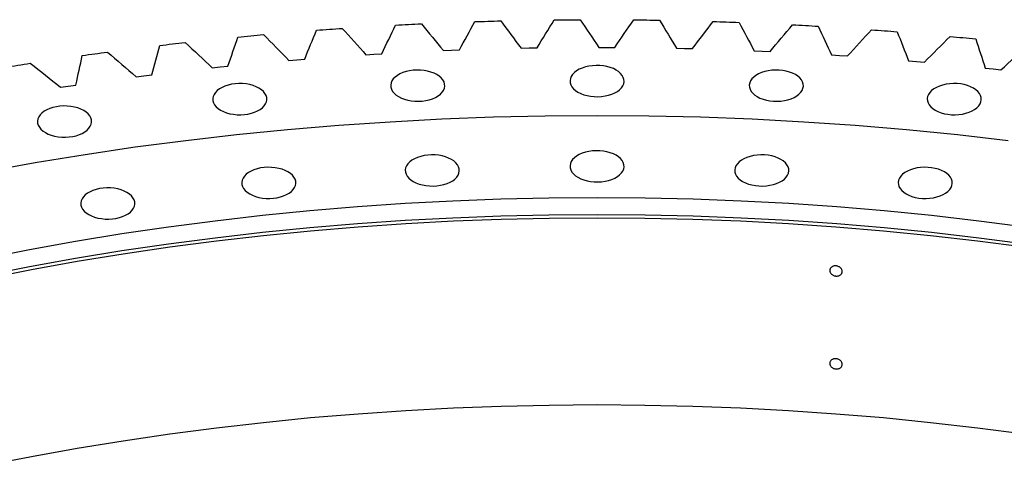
# Model space of a CAD drawing. Header units: millimetres. Extents: x 477 to 15409, y 37490 to 48782.
# Tile 20 of 25: x 9938 to 10648, y 43835 to 44156. Entities that reach past the tile are written whole.
import ezdxf

# ---------------------------------------------------------------- set-up
doc = ezdxf.new("R2010")
doc.units = ezdxf.units.MM
doc.header["$LTSCALE"] = 50

msp = doc.modelspace()

# ---------------------------------------------------------------- linework, layer by layer
at = {"lineweight": 25}
for p, q in [((10243.55, 44134), (10249.3, 44134.25)), ((10249.3, 44134.25), (10255.06, 44134.46)), ((10299.52, 44135.76), (10305.28, 44135.89)), ((10305.28, 44135.89), (10311.05, 44135.97)), ((10355.56, 44136.32), (10361.33, 44136.33)), ((10361.33, 44136.33), (10367.1, 44136.29)), ((10411.6, 44135.7), (10417.37, 44135.59)), ((10417.37, 44135.59), (10423.14, 44135.43)), ((10467.57, 44133.89), (10473.33, 44133.66)), ((10132.13, 44126.93), (10137.84, 44127.43)), ((10137.84, 44127.43), (10143.55, 44127.88)), ((10187.73, 44131.06), (10193.46, 44131.43)), ((10193.46, 44131.43), (10199.2, 44131.76)), ((10473.33, 44133.66), (10479.08, 44133.37)), ((10523.38, 44130.9), (10529.12, 44130.54)), ((10529.12, 44130.54), (10534.85, 44130.14)), ((10578.97, 44126.72), (10584.68, 44126.24)), ((10076.83, 44121.63), (10082.5, 44122.25)), ((10082.5, 44122.25), (10088.19, 44122.82)), ((10584.68, 44126.24), (10590.38, 44125.72)), ((10634.25, 44121.37), (10639.93, 44120.77)), ((10639.93, 44120.77), (10645.59, 44120.12)), ((10021.91, 44115.16), (10027.54, 44115.9)), ((10027.54, 44115.9), (10033.18, 44116.59)), ((9967.44, 44107.53), (9973.02, 44108.39)), ((9973.02, 44108.39), (9978.61, 44109.2))]:
    msp.add_line(p, q, dxfattribs=at)
at = {"lineweight": 25, "flags": 128}
for points in [[(10266.22, 44154.86), (10268.55, 44154.93), (10270.88, 44155.01), (10273.2, 44155.08), (10275.53, 44155.15), (10277.86, 44155.21), (10280.19, 44155.28), (10282.52, 44155.34), (10284.85, 44155.4)], [(10323.5, 44156.12), (10325.83, 44156.14), (10328.16, 44156.17), (10330.5, 44156.19), (10332.83, 44156.21), (10335.16, 44156.23), (10337.49, 44156.24), (10339.82, 44156.26), (10342.16, 44156.27)], [(10380.83, 44156.16), (10383.16, 44156.14), (10385.49, 44156.12), (10387.82, 44156.09), (10390.15, 44156.06), (10392.48, 44156.03), (10394.81, 44155.99), (10397.15, 44155.96), (10399.48, 44155.92)], [(10438.11, 44154.99), (10440.44, 44154.92), (10442.77, 44154.85), (10445.1, 44154.77), (10447.43, 44154.69), (10449.75, 44154.61), (10452.08, 44154.53), (10454.41, 44154.44), (10456.74, 44154.35)], [(10152.09, 44148.7), (10154.4, 44148.87), (10156.71, 44149.04), (10159.03, 44149.21), (10161.34, 44149.38), (10163.65, 44149.54), (10165.97, 44149.71), (10168.28, 44149.87), (10170.6, 44150.03)], [(10209.06, 44152.38), (10211.38, 44152.51), (10213.7, 44152.63), (10216.02, 44152.75), (10218.34, 44152.87), (10220.67, 44152.98), (10222.99, 44153.1), (10225.32, 44153.21), (10227.64, 44153.32)], [(10495.29, 44152.61), (10497.61, 44152.49), (10499.93, 44152.36), (10502.26, 44152.24), (10504.58, 44152.11), (10506.9, 44151.98), (10509.22, 44151.85), (10511.54, 44151.71), (10513.86, 44151.57)], [(10552.28, 44149.02), (10554.59, 44148.84), (10556.9, 44148.67), (10559.21, 44148.49), (10561.52, 44148.32), (10563.84, 44148.14), (10566.15, 44147.96), (10568.46, 44147.77), (10570.77, 44147.59)], [(10095.39, 44143.8), (10097.69, 44144.03), (10099.99, 44144.25), (10102.29, 44144.47), (10104.6, 44144.68), (10106.9, 44144.9), (10109.2, 44145.11), (10111.5, 44145.32), (10113.81, 44145.53)], [(10608.99, 44144.22), (10611.29, 44143.99), (10613.59, 44143.77), (10615.89, 44143.55), (10618.19, 44143.32), (10620.49, 44143.09), (10622.79, 44142.86), (10625.08, 44142.63), (10627.38, 44142.39)], [(10039.05, 44137.71), (10041.33, 44137.98), (10043.62, 44138.25), (10045.9, 44138.52), (10048.19, 44138.79), (10050.48, 44139.05), (10052.76, 44139.31), (10055.05, 44139.57), (10057.34, 44139.83)], [(9983.13, 44130.43), (9985.39, 44130.75), (9987.66, 44131.07), (9989.93, 44131.38), (9992.19, 44131.7), (9994.46, 44132.01), (9996.73, 44132.32), (9999, 44132.63), (10001.27, 44132.93)], [(9927.71, 44121.97), (9929.95, 44122.34), (9932.2, 44122.7), (9934.44, 44123.07), (9936.69, 44123.43), (9938.94, 44123.79), (9941.18, 44124.14), (9943.43, 44124.5), (9945.68, 44124.85)], [(10211.24, 44100.8), (10213.25, 44099.79), (10215.47, 44098.95), (10217.88, 44098.29), (10220.41, 44097.82), (10223.04, 44097.56), (10225.7, 44097.51), (10228.34, 44097.66), (10230.93, 44098.03), (10233.4, 44098.59), (10235.72, 44099.34), (10237.85, 44100.27), (10239.73, 44101.36), (10241.34, 44102.58), (10242.64, 44103.92), (10243.62, 44105.35), (10244.25, 44106.85), (10244.52, 44108.37), (10244.43, 44109.91), (10243.98, 44111.42), (10243.17, 44112.89), (10242.03, 44114.28), (10240.57, 44115.56), (10238.82, 44116.72), (10236.81, 44117.73), (10234.59, 44118.57), (10232.18, 44119.23), (10229.65, 44119.69), (10227.02, 44119.96), (10224.36, 44120.01), (10221.72, 44119.85), (10219.13, 44119.49), (10216.65, 44118.92), (10214.33, 44118.17), (10212.21, 44117.24), (10210.33, 44116.16), (10208.72, 44114.93), (10207.42, 44113.59), (10206.44, 44112.16), (10205.81, 44110.67), (10205.54, 44109.14), (10205.63, 44107.61), (10206.08, 44106.09), (10206.89, 44104.63), (10208.03, 44103.24), (10209.49, 44101.96), (10211.24, 44100.8)], [(10340.54, 44104.06), (10342.54, 44103.05), (10344.77, 44102.2), (10347.17, 44101.54), (10349.71, 44101.08), (10352.33, 44100.82), (10354.99, 44100.77), (10357.64, 44100.92), (10360.22, 44101.29), (10362.7, 44101.85), (10365.02, 44102.6), (10367.14, 44103.53), (10369.02, 44104.62), (10370.63, 44105.84), (10371.94, 44107.18), (10372.91, 44108.61), (10373.54, 44110.1), (10373.81, 44111.63), (10373.72, 44113.17), (10373.27, 44114.68), (10372.47, 44116.15), (10371.32, 44117.53), (10369.86, 44118.82), (10368.11, 44119.98), (10366.11, 44120.99), (10363.88, 44121.83), (10361.48, 44122.49), (10358.94, 44122.95), (10356.32, 44123.21), (10353.66, 44123.27), (10351.01, 44123.11), (10348.43, 44122.75), (10345.95, 44122.18), (10343.63, 44121.43), (10341.51, 44120.5), (10339.63, 44119.42), (10338.02, 44118.19), (10336.72, 44116.85), (10335.74, 44115.42), (10335.11, 44113.93), (10334.84, 44112.4), (10334.93, 44110.87), (10335.38, 44109.35), (10336.18, 44107.89), (10337.33, 44106.5), (10338.79, 44105.21), (10340.54, 44104.06)], [(10469.83, 44100.8), (10471.84, 44099.79), (10474.06, 44098.95), (10476.47, 44098.29), (10479, 44097.82), (10481.63, 44097.56), (10484.29, 44097.51), (10486.93, 44097.66), (10489.52, 44098.03), (10492, 44098.59), (10494.32, 44099.34), (10496.44, 44100.27), (10498.32, 44101.36), (10499.93, 44102.58), (10501.23, 44103.92), (10502.21, 44105.35), (10502.84, 44106.85), (10503.11, 44108.37), (10503.02, 44109.91), (10502.57, 44111.42), (10501.76, 44112.89), (10500.62, 44114.28), (10499.16, 44115.56), (10497.41, 44116.72), (10495.4, 44117.73), (10493.18, 44118.57), (10490.77, 44119.23), (10488.24, 44119.69), (10485.61, 44119.96), (10482.96, 44120.01), (10480.31, 44119.85), (10477.72, 44119.49), (10475.25, 44118.92), (10472.93, 44118.17), (10470.81, 44117.24), (10468.92, 44116.16), (10467.32, 44114.93), (10466.01, 44113.59), (10465.03, 44112.16), (10464.4, 44110.67), (10464.13, 44109.14), (10464.22, 44107.61), (10464.68, 44106.09), (10465.48, 44104.63), (10466.62, 44103.24), (10468.08, 44101.96), (10469.83, 44100.8)], [(10082.93, 44091.05), (10084.94, 44090.04), (10087.16, 44089.19), (10089.56, 44088.53), (10092.1, 44088.07), (10094.72, 44087.81), (10097.38, 44087.76), (10100.03, 44087.91), (10102.62, 44088.28), (10105.09, 44088.84), (10107.41, 44089.59), (10109.53, 44090.52), (10111.42, 44091.61), (10113.02, 44092.83), (10114.33, 44094.17), (10115.3, 44095.6), (10115.93, 44097.09), (10116.21, 44098.62), (10116.12, 44100.16), (10115.66, 44101.67), (10114.86, 44103.14), (10113.72, 44104.52), (10112.26, 44105.81), (10110.51, 44106.97), (10108.5, 44107.98), (10106.28, 44108.82), (10103.87, 44109.48), (10101.34, 44109.94), (10098.71, 44110.2), (10096.05, 44110.26), (10093.4, 44110.1), (10090.82, 44109.74), (10088.34, 44109.17), (10086.02, 44108.42), (10083.9, 44107.49), (10082.02, 44106.4), (10080.41, 44105.18), (10079.11, 44103.84), (10078.13, 44102.41), (10077.5, 44100.92), (10077.23, 44099.39), (10077.32, 44097.85), (10077.77, 44096.34), (10078.58, 44094.88), (10079.72, 44093.49), (10081.18, 44092.2), (10082.93, 44091.05)], [(10598.14, 44091.05), (10600.15, 44090.04), (10602.38, 44089.19), (10604.78, 44088.53), (10607.32, 44088.07), (10609.94, 44087.81), (10612.6, 44087.76), (10615.25, 44087.91), (10617.83, 44088.28), (10620.31, 44088.84), (10622.63, 44089.59), (10624.75, 44090.52), (10626.63, 44091.61), (10628.24, 44092.83), (10629.54, 44094.17), (10630.52, 44095.6), (10631.15, 44097.09), (10631.42, 44098.62), (10631.33, 44100.16), (10630.88, 44101.67), (10630.07, 44103.14), (10628.93, 44104.52), (10627.47, 44105.81), (10625.72, 44106.97), (10623.71, 44107.98), (10621.49, 44108.82), (10619.09, 44109.48), (10616.55, 44109.94), (10613.93, 44110.2), (10611.27, 44110.26), (10608.62, 44110.1), (10606.03, 44109.74), (10603.56, 44109.17), (10601.24, 44108.42), (10599.12, 44107.49), (10597.23, 44106.4), (10595.63, 44105.18), (10594.32, 44103.84), (10593.35, 44102.41), (10592.72, 44100.92), (10592.44, 44099.39), (10592.53, 44097.85), (10592.99, 44096.34), (10593.79, 44094.88), (10594.93, 44093.49), (10596.39, 44092.2), (10598.14, 44091.05)], [(9956.58, 44074.88), (9958.58, 44073.87), (9960.81, 44073.02), (9963.21, 44072.36), (9965.75, 44071.9), (9968.37, 44071.64), (9971.03, 44071.58), (9973.68, 44071.74), (9976.27, 44072.11), (9978.74, 44072.67), (9981.06, 44073.42), (9983.18, 44074.35), (9985.06, 44075.44), (9986.67, 44076.66), (9987.98, 44078), (9988.95, 44079.43), (9989.58, 44080.92), (9989.86, 44082.45), (9989.76, 44083.99), (9989.31, 44085.5), (9988.51, 44086.97), (9987.36, 44088.35), (9985.9, 44089.64), (9984.16, 44090.8), (9982.15, 44091.81), (9979.92, 44092.65), (9977.52, 44093.31), (9974.98, 44093.77), (9972.36, 44094.03), (9969.7, 44094.09), (9967.05, 44093.93), (9964.47, 44093.57), (9961.99, 44093), (9959.67, 44092.25), (9957.55, 44091.32), (9955.67, 44090.23), (9954.06, 44089.01), (9952.76, 44087.67), (9951.78, 44086.24), (9951.15, 44084.75), (9950.88, 44083.22), (9950.97, 44081.68), (9951.42, 44080.17), (9952.23, 44078.71), (9953.37, 44077.32), (9954.83, 44076.03), (9956.58, 44074.88)], [(9913.51, 44046.97), (9949.18, 44053.36), (9985.12, 44059.22), (10021.32, 44064.52), (10057.74, 44069.28), (10094.37, 44073.49), (10131.17, 44077.14), (10168.13, 44080.23), (10205.22, 44082.77), (10242.4, 44084.74), (10279.67, 44086.15), (10316.98, 44086.99), (10354.33, 44087.28), (10391.67, 44086.99), (10428.98, 44086.15), (10466.25, 44084.74), (10503.44, 44082.77), (10540.52, 44080.23), (10577.48, 44077.14), (10614.28, 44073.49), (10650.91, 44069.28)], [(10221.74, 44039.66), (10223.75, 44038.66), (10225.97, 44037.81), (10228.38, 44037.15), (10230.92, 44036.69), (10233.54, 44036.43), (10236.2, 44036.37), (10238.85, 44036.53), (10241.43, 44036.9), (10243.91, 44037.46), (10246.23, 44038.21), (10248.35, 44039.14), (10250.23, 44040.23), (10251.84, 44041.45), (10253.14, 44042.79), (10254.12, 44044.22), (10254.75, 44045.71), (10255.02, 44047.24), (10254.93, 44048.78), (10254.48, 44050.29), (10253.67, 44051.75), (10252.53, 44053.14), (10251.07, 44054.43), (10249.32, 44055.58), (10247.31, 44056.59), (10245.09, 44057.44), (10242.69, 44058.1), (10240.15, 44058.56), (10237.53, 44058.82), (10234.87, 44058.88), (10232.22, 44058.72), (10229.63, 44058.35), (10227.16, 44057.79), (10224.84, 44057.04), (10222.72, 44056.11), (10220.83, 44055.02), (10219.23, 44053.8), (10217.92, 44052.46), (10216.95, 44051.03), (10216.32, 44049.54), (10216.04, 44048.01), (10216.13, 44046.47), (10216.59, 44044.96), (10217.39, 44043.5), (10218.53, 44042.11), (10219.99, 44040.82), (10221.74, 44039.66)], [(10340.54, 44042.66), (10342.54, 44041.65), (10344.77, 44040.81), (10347.17, 44040.15), (10349.71, 44039.68), (10352.33, 44039.42), (10354.99, 44039.37), (10357.64, 44039.53), (10360.22, 44039.89), (10362.7, 44040.45), (10365.02, 44041.21), (10367.14, 44042.13), (10369.02, 44043.22), (10370.63, 44044.45), (10371.94, 44045.78), (10372.91, 44047.21), (10373.54, 44048.71), (10373.81, 44050.23), (10373.72, 44051.77), (10373.27, 44053.28), (10372.47, 44054.75), (10371.32, 44056.14), (10369.86, 44057.42), (10368.11, 44058.58), (10366.11, 44059.59), (10363.88, 44060.43), (10361.48, 44061.09), (10358.94, 44061.56), (10356.32, 44061.82), (10353.66, 44061.87), (10351.01, 44061.71), (10348.43, 44061.35), (10345.95, 44060.79), (10343.63, 44060.03), (10341.51, 44059.1), (10339.63, 44058.02), (10338.02, 44056.79), (10336.72, 44055.45), (10335.74, 44054.02), (10335.11, 44052.53), (10334.84, 44051), (10334.93, 44049.47), (10335.38, 44047.95), (10336.18, 44046.49), (10337.33, 44045.1), (10338.79, 44043.82), (10340.54, 44042.66)], [(10459.33, 44039.66), (10461.34, 44038.66), (10463.56, 44037.81), (10465.96, 44037.15), (10468.5, 44036.69), (10471.12, 44036.43), (10473.78, 44036.37), (10476.43, 44036.53), (10479.02, 44036.9), (10481.49, 44037.46), (10483.81, 44038.21), (10485.93, 44039.14), (10487.82, 44040.23), (10489.42, 44041.45), (10490.73, 44042.79), (10491.7, 44044.22), (10492.33, 44045.71), (10492.61, 44047.24), (10492.52, 44048.78), (10492.06, 44050.29), (10491.26, 44051.75), (10490.12, 44053.14), (10488.66, 44054.43), (10486.91, 44055.58), (10484.9, 44056.59), (10482.68, 44057.44), (10480.27, 44058.1), (10477.74, 44058.56), (10475.11, 44058.82), (10472.45, 44058.88), (10469.81, 44058.72), (10467.22, 44058.35), (10464.74, 44057.79), (10462.42, 44057.04), (10460.3, 44056.11), (10458.42, 44055.02), (10456.81, 44053.8), (10455.51, 44052.46), (10454.53, 44051.03), (10453.9, 44049.54), (10453.63, 44048.01), (10453.72, 44046.47), (10454.17, 44044.96), (10454.98, 44043.5), (10456.12, 44042.11), (10457.58, 44040.82), (10459.33, 44039.66)], [(10103.85, 44030.71), (10105.86, 44029.7), (10108.09, 44028.85), (10110.49, 44028.19), (10113.03, 44027.73), (10115.65, 44027.47), (10118.31, 44027.41), (10120.96, 44027.57), (10123.54, 44027.94), (10126.02, 44028.5), (10128.34, 44029.25), (10130.46, 44030.18), (10132.34, 44031.27), (10133.95, 44032.49), (10135.25, 44033.83), (10136.23, 44035.26), (10136.86, 44036.75), (10137.13, 44038.28), (10137.04, 44039.82), (10136.59, 44041.33), (10135.78, 44042.79), (10134.64, 44044.18), (10133.18, 44045.47), (10131.43, 44046.63), (10129.43, 44047.63), (10127.2, 44048.48), (10124.8, 44049.14), (10122.26, 44049.6), (10119.64, 44049.86), (10116.98, 44049.92), (10114.33, 44049.76), (10111.74, 44049.39), (10109.27, 44048.83), (10106.95, 44048.08), (10104.83, 44047.15), (10102.95, 44046.06), (10101.34, 44044.84), (10100.03, 44043.5), (10099.06, 44042.07), (10098.43, 44040.58), (10098.15, 44039.05), (10098.25, 44037.51), (10098.7, 44036), (10099.5, 44034.54), (10100.65, 44033.15), (10102.11, 44031.86), (10103.85, 44030.71)], [(10577.22, 44030.71), (10579.23, 44029.7), (10581.45, 44028.85), (10583.85, 44028.19), (10586.39, 44027.73), (10589.01, 44027.47), (10591.67, 44027.41), (10594.32, 44027.57), (10596.91, 44027.94), (10599.38, 44028.5), (10601.7, 44029.25), (10603.82, 44030.18), (10605.71, 44031.27), (10607.31, 44032.49), (10608.62, 44033.83), (10609.59, 44035.26), (10610.22, 44036.75), (10610.5, 44038.28), (10610.41, 44039.82), (10609.95, 44041.33), (10609.15, 44042.79), (10608.01, 44044.18), (10606.55, 44045.47), (10604.8, 44046.63), (10602.79, 44047.63), (10600.56, 44048.48), (10598.16, 44049.14), (10595.62, 44049.6), (10593, 44049.86), (10590.34, 44049.92), (10587.69, 44049.76), (10585.11, 44049.39), (10582.63, 44048.83), (10580.31, 44048.08), (10578.19, 44047.15), (10576.31, 44046.06), (10574.7, 44044.84), (10573.4, 44043.5), (10572.42, 44042.07), (10571.79, 44040.58), (10571.52, 44039.05), (10571.61, 44037.51), (10572.06, 44036), (10572.87, 44034.54), (10574.01, 44033.15), (10575.47, 44031.86), (10577.22, 44030.71)], [(9987.77, 44015.85), (9989.77, 44014.84), (9992, 44014), (9994.4, 44013.34), (9996.94, 44012.87), (9999.56, 44012.61), (10002.22, 44012.56), (10004.87, 44012.71), (10007.45, 44013.08), (10009.93, 44013.64), (10012.25, 44014.4), (10014.37, 44015.32), (10016.25, 44016.41), (10017.86, 44017.63), (10019.16, 44018.97), (10020.14, 44020.4), (10020.77, 44021.9), (10021.04, 44023.42), (10020.95, 44024.96), (10020.5, 44026.47), (10019.7, 44027.94), (10018.55, 44029.33), (10017.09, 44030.61), (10015.34, 44031.77), (10013.34, 44032.78), (10011.11, 44033.62), (10008.71, 44034.28), (10006.17, 44034.75), (10003.55, 44035.01), (10000.89, 44035.06), (9998.24, 44034.9), (9995.66, 44034.54), (9993.18, 44033.97), (9990.86, 44033.22), (9988.74, 44032.29), (9986.86, 44031.21), (9985.25, 44029.98), (9983.94, 44028.64), (9982.97, 44027.21), (9982.34, 44025.72), (9982.07, 44024.19), (9982.16, 44022.66), (9982.61, 44021.14), (9983.41, 44019.68), (9984.56, 44018.29), (9986.02, 44017.01), (9987.77, 44015.85)], [(9912.36, 43984.26), (9945.19, 43990.7), (9978.29, 43996.63), (10011.65, 44002.06), (10045.24, 44006.99), (10079.05, 44011.4), (10113.05, 44015.31), (10147.21, 44018.69), (10181.51, 44021.57), (10215.93, 44023.92), (10250.45, 44025.75), (10285.03, 44027.06), (10319.67, 44027.84), (10354.33, 44028.1), (10388.98, 44027.84), (10423.62, 44027.06), (10458.21, 44025.75), (10492.72, 44023.92), (10527.14, 44021.57), (10561.44, 44018.69), (10595.61, 44015.31), (10629.6, 44011.4), (10663.41, 44006.99)], [(9912.36, 43972.02), (9945.19, 43978.45), (9978.29, 43984.38), (10011.65, 43989.81), (10045.24, 43994.74), (10079.05, 43999.15), (10113.05, 44003.06), (10147.21, 44006.45), (10181.51, 44009.32), (10215.93, 44011.67), (10250.45, 44013.5), (10285.03, 44014.81), (10319.67, 44015.59), (10354.33, 44015.86), (10388.98, 44015.59), (10423.62, 44014.81), (10458.21, 44013.5), (10492.72, 44011.67), (10527.14, 44009.32), (10561.44, 44006.45), (10595.61, 44003.06), (10629.6, 43999.15), (10663.41, 43994.74)], [(9913.7, 43969.84), (9946.42, 43976.25), (9979.43, 43982.17), (10012.68, 43987.58), (10046.18, 43992.49), (10079.88, 43996.9), (10113.77, 44000.79), (10147.83, 44004.17), (10182.03, 44007.03), (10216.35, 44009.37), (10250.76, 44011.2), (10285.24, 44012.5), (10319.77, 44013.29), (10354.33, 44013.55), (10388.88, 44013.29), (10423.41, 44012.5), (10457.89, 44011.2), (10492.3, 44009.37), (10526.62, 44007.03), (10560.82, 44004.17), (10594.88, 44000.79), (10628.77, 43996.9), (10662.47, 43992.49)], [(9913.7, 43835.11), (9946.42, 43841.52), (9979.43, 43847.44), (10012.68, 43852.85), (10046.18, 43857.76), (10079.88, 43862.17), (10113.77, 43866.06), (10147.83, 43869.44), (10182.03, 43872.3), (10216.35, 43874.64), (10250.76, 43876.47), (10285.24, 43877.77), (10319.77, 43878.56), (10354.33, 43878.82), (10388.88, 43878.56), (10423.41, 43877.77), (10457.89, 43876.47), (10492.3, 43874.64), (10526.62, 43872.3), (10560.82, 43869.44), (10594.88, 43866.06), (10628.77, 43862.17), (10662.47, 43857.76)]]:
    msp.add_lwpolyline(points, dxfattribs=at)
at = {"lineweight": 25}
for points in [[(10284.85, 44155.4), (10289.77, 44148.85), (10294.66, 44142.3), (10299.52, 44135.76)], [(10311.05, 44135.97), (10315.17, 44142.69), (10319.32, 44149.4), (10323.5, 44156.12)], [(10342.16, 44156.27), (10346.66, 44149.62), (10351.13, 44142.97), (10355.56, 44136.32)], [(10367.1, 44136.29), (10371.64, 44142.92), (10376.22, 44149.54), (10380.83, 44156.16)], [(10399.48, 44155.92), (10403.55, 44149.18), (10407.59, 44142.44), (10411.6, 44135.7)], [(10423.14, 44135.43), (10428.1, 44141.95), (10433.09, 44148.47), (10438.11, 44154.99)], [(10143.55, 44127.88), (10146.37, 44134.81), (10149.21, 44141.75), (10152.09, 44148.7)], [(10170.6, 44150.03), (10176.34, 44143.71), (10182.05, 44137.38), (10187.73, 44131.06)], [(10199.2, 44131.76), (10202.45, 44138.63), (10205.74, 44145.51), (10209.06, 44152.38)], [(10227.64, 44153.32), (10232.97, 44146.88), (10238.28, 44140.44), (10243.55, 44134)], [(10255.06, 44134.46), (10258.75, 44141.26), (10262.47, 44148.06), (10266.22, 44154.86)], [(10456.74, 44154.35), (10460.38, 44147.53), (10463.99, 44140.71), (10467.57, 44133.89)], [(10479.08, 44133.37), (10484.45, 44139.79), (10489.85, 44146.2), (10495.29, 44152.61)], [(10513.86, 44151.57), (10517.07, 44144.68), (10520.24, 44137.79), (10523.38, 44130.9)], [(10534.85, 44130.14), (10540.63, 44136.43), (10546.43, 44142.73), (10552.28, 44149.02)], [(10088.19, 44122.82), (10090.56, 44129.81), (10092.96, 44136.81), (10095.39, 44143.8)], [(10113.81, 44145.53), (10119.95, 44139.33), (10126.05, 44133.13), (10132.13, 44126.93)], [(10570.77, 44147.59), (10573.53, 44140.63), (10576.27, 44133.68), (10578.97, 44126.72)], [(10590.38, 44125.72), (10596.55, 44131.89), (10602.76, 44138.05), (10608.99, 44144.22)], [(10627.38, 44142.39), (10629.7, 44135.38), (10631.99, 44128.38), (10634.25, 44121.37)], [(10033.18, 44116.59), (10035.11, 44123.63), (10037.06, 44130.67), (10039.05, 44137.71)], [(10057.34, 44139.83), (10063.87, 44133.77), (10070.37, 44127.7), (10076.83, 44121.63)], [(10645.59, 44120.12), (10652.15, 44126.16), (10658.74, 44132.19), (10665.37, 44138.21)], [(9978.61, 44109.2), (9980.09, 44116.27), (9981.59, 44123.35), (9983.13, 44130.43)], [(10001.27, 44132.93), (10008.18, 44127.01), (10015.06, 44121.09), (10021.91, 44115.16)], [(9945.68, 44124.85), (9952.97, 44119.08), (9960.22, 44113.31), (9967.44, 44107.53)]]:
    msp.add_open_spline(points, degree=3, dxfattribs=at)
for points in [[(10531.08, 43974.84), (10531.08, 43974.6), (10531.05, 43974.36), (10530.94, 43973.9), (10530.85, 43973.67), (10530.63, 43973.25), (10530.49, 43973.05), (10530.17, 43972.67), (10529.98, 43972.5), (10529.57, 43972.19), (10529.34, 43972.05), (10528.86, 43971.82), (10528.6, 43971.73), (10528.06, 43971.59), (10527.78, 43971.54), (10527.2, 43971.49), (10526.91, 43971.49), (10526.33, 43971.53), (10526.04, 43971.58), (10525.46, 43971.71), (10525.19, 43971.8), (10524.65, 43972.03), (10524.38, 43972.16), (10523.9, 43972.47), (10523.67, 43972.63), (10523.26, 43973.01), (10523.07, 43973.21), (10522.75, 43973.63), (10522.61, 43973.85), (10522.39, 43974.32), (10522.3, 43974.55), (10522.19, 43975.03), (10522.16, 43975.28), (10522.16, 43975.76), (10522.19, 43975.99), (10522.3, 43976.46), (10522.38, 43976.68), (10522.61, 43977.11), (10522.74, 43977.31), (10523.07, 43977.69), (10523.26, 43977.86), (10523.67, 43978.17), (10523.9, 43978.31), (10524.38, 43978.54), (10524.64, 43978.63), (10525.18, 43978.78), (10525.46, 43978.83), (10526.03, 43978.88), (10526.32, 43978.88), (10526.91, 43978.84), (10527.2, 43978.79), (10527.77, 43978.65), (10528.05, 43978.56), (10528.59, 43978.34), (10528.85, 43978.2), (10529.34, 43977.9), (10529.57, 43977.73), (10529.98, 43977.36), (10530.16, 43977.16), (10530.49, 43976.73), (10530.63, 43976.51), (10530.85, 43976.05), (10530.94, 43975.81), (10531.05, 43975.33), (10531.08, 43975.08), (10531.08, 43974.84)], [(10531.08, 43907.88), (10531.08, 43907.64), (10531.05, 43907.4), (10530.94, 43906.94), (10530.85, 43906.72), (10530.63, 43906.29), (10530.49, 43906.09), (10530.17, 43905.71), (10529.98, 43905.54), (10529.57, 43905.23), (10529.34, 43905.1), (10528.86, 43904.87), (10528.6, 43904.77), (10528.06, 43904.63), (10527.78, 43904.58), (10527.2, 43904.53), (10526.91, 43904.53), (10526.33, 43904.57), (10526.04, 43904.62), (10525.46, 43904.76), (10525.19, 43904.85), (10524.65, 43905.07), (10524.38, 43905.21), (10523.9, 43905.51), (10523.67, 43905.68), (10523.26, 43906.05), (10523.07, 43906.25), (10522.75, 43906.67), (10522.61, 43906.9), (10522.39, 43907.36), (10522.3, 43907.6), (10522.19, 43908.07), (10522.16, 43908.32), (10522.16, 43908.8), (10522.19, 43909.04), (10522.3, 43909.5), (10522.38, 43909.73), (10522.61, 43910.15), (10522.74, 43910.36), (10523.07, 43910.73), (10523.26, 43910.91), (10523.67, 43911.21), (10523.9, 43911.35), (10524.38, 43911.58), (10524.64, 43911.68), (10525.18, 43911.82), (10525.46, 43911.87), (10526.03, 43911.92), (10526.32, 43911.92), (10526.91, 43911.88), (10527.2, 43911.83), (10527.77, 43911.7), (10528.05, 43911.61), (10528.59, 43911.38), (10528.85, 43911.25), (10529.34, 43910.94), (10529.57, 43910.77), (10529.98, 43910.4), (10530.16, 43910.2), (10530.49, 43909.77), (10530.63, 43909.55), (10530.85, 43909.09), (10530.94, 43908.85), (10531.05, 43908.37), (10531.08, 43908.13), (10531.08, 43907.88)]]:
    msp.add_open_spline(points, degree=3, knots=[0, 0, 0, 0, 0.03125, 0.03125, 0.0625, 0.0625, 0.09375, 0.09375, 0.125, 0.125, 0.15625, 0.15625, 0.1875, 0.1875, 0.21875, 0.21875, 0.25, 0.25, 0.28125, 0.28125, 0.3125, 0.3125, 0.34375, 0.34375, 0.375, 0.375, 0.40625, 0.40625, 0.4375, 0.4375, 0.46875, 0.46875, 0.5, 0.5, 0.53125, 0.53125, 0.5625, 0.5625, 0.59375, 0.59375, 0.625, 0.625, 0.65625, 0.65625, 0.6875, 0.6875, 0.71875, 0.71875, 0.75, 0.75, 0.78125, 0.78125, 0.8125, 0.8125, 0.84375, 0.84375, 0.875, 0.875, 0.90625, 0.90625, 0.9375, 0.9375, 0.96875, 0.96875, 1, 1, 1, 1], dxfattribs=at)

doc.saveas('drawing.dxf')
